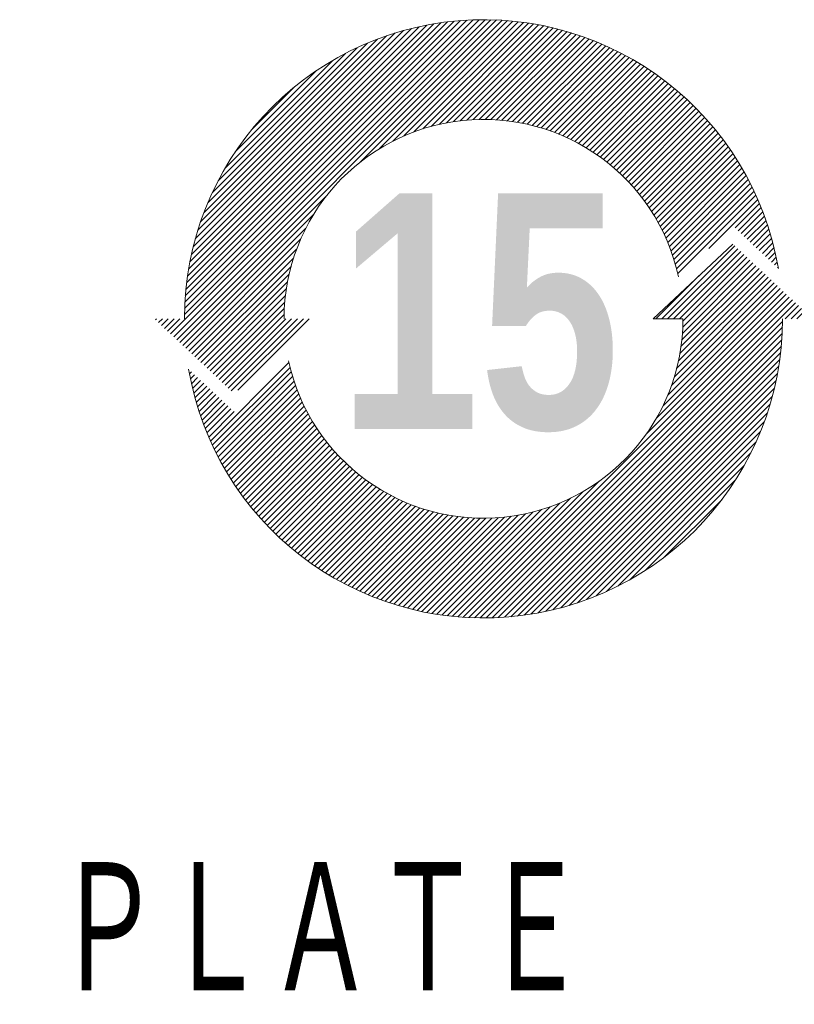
# Model space of a CAD drawing. Header units: millimetres. Extents: x 0 to 1071, y 0 to 742.
# Tile 79 of 130: x 146 to 193, y 596 to 656. Entities that reach past the tile are written whole.
import ezdxf

# ---------------------------------------------------------------- set-up
doc = ezdxf.new("R2010")
doc.units = ezdxf.units.MM
doc.header["$LTSCALE"] = 0.454724
doc.layers.add('NoLayerName_001', color=7, linetype='Continuous')
doc.styles.get("Standard").update_dxf_attribs({"font": 'txt', "bigfont": 'extfont2'})

# ---------------------------------------------------------------- blocks, each defined once
blk = doc.blocks.new('*X162')
at = {"color": 3, "linetype": 'Continuous', "lineweight": 13}
for p, q in [((0.365, 1.369), (7.931, 8.934)), ((0.438, 1.3), (8.07, 8.932)), ((0.511, 1.232), (8.207, 8.928)), ((0.696, 1.841), (7.788, 8.933)), ((0.699, 1.986), (7.643, 8.93)), ((0.706, 2.134), (7.495, 8.923)), ((0.716, 2.285), (7.344, 8.913)), ((0.73, 2.44), (7.189, 8.9)), ((0.747, 2.599), (7.03, 8.882)), ((0.769, 2.762), (6.867, 8.861)), ((0.795, 2.93), (6.699, 8.834)), ((0.826, 3.103), (6.527, 8.803)), ((4.929, 5.508), (8.341, 8.92)), ((5.392, 5.83), (8.473, 8.911)), ((5.713, 6.01), (8.603, 8.899)), ((5.981, 6.136), (8.731, 8.886)), ((6.218, 6.232), (8.856, 8.87)), ((6.434, 6.307), (8.98, 8.852)), ((6.635, 6.366), (9.102, 8.832)), ((6.824, 6.413), (9.222, 8.811)), ((7.003, 6.451), (9.34, 8.788)), ((0.863, 3.281), (6.348, 8.766)), ((0.906, 3.465), (6.164, 8.723)), ((0.956, 3.657), (5.972, 8.673)), ((1.015, 3.857), (5.772, 8.614)), ((1.083, 4.067), (5.562, 8.546)), ((7.173, 6.48), (9.456, 8.763)), ((7.337, 6.502), (9.571, 8.736)), ((7.494, 6.517), (9.685, 8.708)), ((7.645, 6.528), (9.796, 8.679)), ((7.792, 6.533), (9.907, 8.648)), ((7.935, 6.534), (10.015, 8.615)), ((8.073, 6.531), (10.123, 8.581)), ((8.207, 6.524), (10.229, 8.545)), ((1.163, 4.288), (5.341, 8.466)), ((1.257, 4.524), (5.106, 8.372)), ((8.339, 6.514), (10.334, 8.509)), ((8.466, 6.5), (10.437, 8.471)), ((8.591, 6.484), (10.539, 8.431)), ((8.713, 6.464), (10.64, 8.391)), ((8.832, 6.442), (10.739, 8.349)), ((8.949, 6.417), (10.837, 8.306)), ((1.37, 4.777), (4.852, 8.26)), ((1.507, 5.056), (4.573, 8.122)), ((9.063, 6.39), (10.935, 8.261)), ((9.175, 6.36), (11.03, 8.216)), ((9.285, 6.329), (11.125, 8.169)), ((9.392, 6.295), (11.219, 8.121)), ((9.498, 6.259), (11.311, 8.072)), ((1.682, 5.372), (4.257, 7.948)), ((9.601, 6.221), (11.403, 8.022)), ((9.703, 6.181), (11.493, 7.971)), ((9.802, 6.139), (11.582, 7.919)), ((9.9, 6.095), (11.67, 7.865)), ((1.921, 5.753), (3.877, 7.709)), ((9.996, 6.05), (11.757, 7.811)), ((10.09, 6.003), (11.843, 7.755)), ((10.183, 5.954), (11.928, 7.699)), ((10.274, 5.903), (12.012, 7.641)), ((10.363, 5.851), (12.094, 7.583)), ((10.451, 5.797), (12.176, 7.523)), ((10.537, 5.742), (12.257, 7.462)), ((10.621, 5.685), (12.337, 7.401)), ((2.333, 6.306), (3.323, 7.296)), ((10.704, 5.626), (12.416, 7.338)), ((10.785, 5.566), (12.493, 7.274)), ((10.865, 5.505), (12.57, 7.21)), ((10.944, 5.442), (12.646, 7.144)), ((11.02, 5.377), (12.721, 7.078)), ((11.096, 5.311), (12.795, 7.01)), ((11.17, 5.244), (12.867, 6.941)), ((11.242, 5.175), (12.939, 6.872)), ((11.313, 5.104), (13.01, 6.801)), ((11.383, 5.032), (13.08, 6.73)), ((11.451, 4.959), (13.149, 6.657)), ((11.517, 4.884), (13.217, 6.584)), ((11.582, 4.808), (13.284, 6.509)), ((11.646, 4.73), (13.35, 6.434)), ((11.708, 4.65), (13.415, 6.357)), ((11.768, 4.569), (13.479, 6.28)), ((11.827, 4.487), (13.542, 6.201)), ((11.885, 4.403), (13.604, 6.122)), ((11.941, 4.317), (13.665, 6.041)), ((11.995, 4.23), (13.724, 5.96)), ((12.048, 4.142), (13.783, 5.877)), ((12.099, 4.051), (13.841, 5.794)), ((12.148, 3.959), (13.898, 5.709)), ((12.196, 3.866), (13.954, 5.624)), ((12.242, 3.77), (14.009, 5.537)), ((12.286, 3.673), (14.062, 5.449)), ((12.328, 3.574), (14.115, 5.361)), ((12.369, 3.473), (14.167, 5.271)), ((12.408, 3.37), (14.217, 5.18)), ((12.444, 3.265), (14.266, 5.088)), ((12.479, 3.159), (14.315, 4.994)), ((12.511, 3.05), (14.362, 4.9)), ((12.541, 2.938), (14.407, 4.805)), ((0.584, 1.163), (4.121, 4.7)), ((12.569, 2.825), (14.452, 4.708)), ((13.316, 3.43), (14.496, 4.61)), ((13.949, 3.922), (14.538, 4.511)), ((14.022, 3.854), (14.579, 4.41)), ((14.095, 3.785), (14.619, 4.309)), ((0.657, 1.095), (3.799, 4.237)), ((14.168, 3.717), (14.657, 4.206)), ((14.241, 3.648), (14.695, 4.102)), ((0.73, 1.026), (3.619, 3.916)), ((14.314, 3.58), (14.73, 3.996)), ((14.387, 3.511), (14.765, 3.889)), ((0.803, 0.958), (3.493, 3.648)), ((14.46, 3.443), (14.798, 3.781)), ((14.533, 3.375), (14.83, 3.671)), ((14.606, 3.306), (14.86, 3.56)), ((0.876, 0.89), (3.397, 3.411)), ((14.679, 3.238), (14.888, 3.447)), ((14.752, 3.169), (14.915, 3.332)), ((0.949, 0.821), (3.322, 3.195)), ((14.825, 3.101), (14.941, 3.216)), ((14.898, 3.032), (14.964, 3.099)), ((1.022, 0.753), (3.263, 2.994)), ((14.971, 2.964), (14.986, 2.979)), ((1.095, 0.684), (3.216, 2.805)), ((1.168, 0.616), (3.179, 2.627)), ((1.241, 0.547), (3.149, 2.456)), ((1.314, 0.479), (3.127, 2.293)), ((1.387, 0.411), (3.112, 2.135)), ((1.46, 0.342), (3.101, 1.984)), ((0, 1.711), (0.024, 1.734)), ((0.073, 1.642), (0.165, 1.734)), ((0.146, 1.574), (0.306, 1.734)), ((0.219, 1.505), (0.448, 1.734)), ((0.292, 1.437), (0.589, 1.734)), ((1.533, 0.274), (3.096, 1.837)), ((1.606, 0.205), (3.135, 1.734)), ((1.679, 0.137), (3.276, 1.734)), ((1.752, 0.068), (3.418, 1.734)), ((1.825, 0), (3.559, 1.734)), ((1.984, 0.018), (3.7, 1.734))]:
    blk.add_line(p, q, dxfattribs=at)
blk = doc.blocks.new('*X163')
at = {"color": 3, "linetype": 'Continuous', "lineweight": 13}
for p, q in [((11.368, 7.2), (13.124, 8.956)), ((11.509, 7.2), (13.197, 8.887)), ((11.65, 7.2), (13.27, 8.819)), ((11.792, 7.2), (13.343, 8.75)), ((11.864, 6.847), (13.562, 8.545)), ((11.872, 6.998), (13.489, 8.614)), ((11.876, 7.143), (13.416, 8.682)), ((11.803, 6.363), (13.781, 8.34)), ((11.83, 6.531), (13.708, 8.408)), ((11.85, 6.692), (13.635, 8.477)), ((11.226, 7.2), (12.268, 8.241)), ((11.6, 5.594), (14.073, 8.066)), ((11.67, 5.805), (14, 8.135)), ((11.725, 6.001), (13.927, 8.203)), ((11.769, 6.187), (13.854, 8.271)), ((11.238, 4.808), (14.291, 7.861)), ((11.397, 5.108), (14.218, 7.929)), ((11.512, 5.364), (14.145, 7.998)), ((6.722, 0.008), (14.437, 7.724)), ((6.858, 0.003), (14.51, 7.656)), ((6.996, 0), (14.583, 7.587)), ((10.985, 4.413), (14.364, 7.792)), ((14.337, 7.2), (14.656, 7.519)), ((14.479, 7.2), (14.729, 7.45)), ((14.62, 7.2), (14.802, 7.382)), ((7.138, 0), (14.276, 7.139)), ((14.762, 7.2), (14.875, 7.313)), ((14.903, 7.2), (14.948, 7.245)), ((7.282, 0.003), (14.274, 6.995)), ((7.429, 0.008), (14.268, 6.848)), ((7.579, 0.017), (14.259, 6.697)), ((7.733, 0.03), (14.247, 6.543)), ((7.891, 0.046), (14.231, 6.386)), ((8.052, 0.066), (14.21, 6.224)), ((0.505, 4.257), (2.394, 6.146)), ((0.55, 4.16), (2.421, 6.031)), ((8.218, 0.091), (14.186, 6.058)), ((0, 5.873), (0.05, 5.923)), ((0.023, 5.755), (0.123, 5.855)), ((0.048, 5.638), (0.196, 5.787)), ((0.075, 5.523), (0.269, 5.718)), ((0.595, 4.064), (2.451, 5.92)), ((0.642, 3.97), (2.482, 5.81)), ((0.69, 3.876), (2.516, 5.702)), ((8.389, 0.12), (14.156, 5.887)), ((8.566, 0.155), (14.121, 5.711)), ((0.103, 5.41), (0.342, 5.65)), ((0.132, 5.298), (0.415, 5.581)), ((0.163, 5.188), (0.488, 5.513)), ((0.739, 3.783), (2.552, 5.597)), ((0.789, 3.692), (2.59, 5.493)), ((8.748, 0.196), (14.08, 5.528)), ((0.196, 5.079), (0.561, 5.444)), ((0.23, 4.972), (0.634, 5.376)), ((0.266, 4.866), (0.707, 5.308)), ((0.302, 4.761), (0.78, 5.239)), ((0.84, 3.602), (2.63, 5.392)), ((0.892, 3.513), (2.672, 5.292)), ((8.938, 0.244), (14.032, 5.339)), ((0.34, 4.658), (0.853, 5.171)), ((0.38, 4.556), (0.926, 5.102)), ((0.42, 4.455), (0.999, 5.034)), ((0.946, 3.425), (2.716, 5.195)), ((1, 3.338), (2.761, 5.099)), ((1.056, 3.252), (2.808, 5.004)), ((9.135, 0.3), (13.976, 5.142)), ((0.462, 4.355), (1.072, 4.965)), ((1.112, 3.167), (2.857, 4.912)), ((1.17, 3.083), (2.908, 4.821)), ((9.341, 0.365), (13.911, 4.935)), ((1.228, 3), (2.96, 4.732)), ((1.288, 2.918), (3.014, 4.644)), ((1.349, 2.838), (3.069, 4.558)), ((9.559, 0.441), (13.835, 4.718)), ((1.41, 2.758), (3.126, 4.474)), ((1.473, 2.679), (3.185, 4.391)), ((1.537, 2.601), (3.245, 4.309)), ((9.789, 0.53), (13.746, 4.487)), ((1.601, 2.524), (3.306, 4.229)), ((1.667, 2.449), (3.369, 4.151)), ((1.733, 2.374), (3.434, 4.074)), ((10.037, 0.636), (13.64, 4.24)), ((1.801, 2.3), (3.5, 3.999)), ((1.87, 2.227), (3.567, 3.925)), ((1.939, 2.155), (3.636, 3.853)), ((10.307, 0.765), (13.512, 3.97)), ((2.01, 2.085), (3.707, 3.782)), ((2.081, 2.015), (3.779, 3.712)), ((2.154, 1.946), (3.852, 3.644)), ((2.227, 1.878), (3.927, 3.578)), ((10.609, 0.926), (13.351, 3.667)), ((2.302, 1.811), (4.003, 3.513)), ((2.377, 1.745), (4.081, 3.449)), ((2.454, 1.68), (4.161, 3.387)), ((2.531, 1.616), (4.242, 3.326)), ((2.61, 1.553), (4.324, 3.267)), ((2.689, 1.491), (4.408, 3.21)), ((2.77, 1.43), (4.494, 3.154)), ((2.851, 1.37), (4.581, 3.1)), ((6.588, 0.016), (9.864, 3.292)), ((10.964, 1.139), (13.137, 3.313)), ((2.934, 1.311), (4.669, 3.047)), ((3.017, 1.253), (4.76, 2.996)), ((3.102, 1.197), (4.852, 2.947)), ((3.187, 1.141), (4.945, 2.899)), ((3.274, 1.086), (5.041, 2.853)), ((6.328, 0.039), (9.169, 2.88)), ((6.457, 0.026), (9.469, 3.038)), ((3.362, 1.032), (5.138, 2.809)), ((3.45, 0.98), (5.237, 2.766)), ((3.54, 0.928), (5.338, 2.726)), ((3.631, 0.878), (5.441, 2.687)), ((3.723, 0.828), (5.546, 2.651)), ((3.817, 0.78), (5.652, 2.616)), ((6.076, 0.07), (8.683, 2.676)), ((6.201, 0.053), (8.912, 2.765)), ((11.434, 1.468), (12.809, 2.842)), ((3.911, 0.733), (5.761, 2.583)), ((4.006, 0.687), (5.873, 2.553)), ((4.103, 0.642), (5.986, 2.525)), ((4.201, 0.599), (6.102, 2.5)), ((4.3, 0.557), (6.22, 2.477)), ((4.401, 0.516), (6.341, 2.456)), ((4.502, 0.476), (6.465, 2.439)), ((4.605, 0.437), (6.592, 2.424)), ((4.709, 0.4), (6.722, 2.413)), ((4.815, 0.364), (6.856, 2.405)), ((4.922, 0.33), (6.993, 2.4)), ((5.03, 0.297), (7.134, 2.4)), ((5.14, 0.265), (7.279, 2.404)), ((5.251, 0.235), (7.429, 2.413)), ((5.364, 0.206), (7.584, 2.427)), ((5.479, 0.179), (7.746, 2.447)), ((5.595, 0.154), (7.914, 2.473)), ((5.712, 0.13), (8.09, 2.508)), ((5.832, 0.108), (8.275, 2.552)), ((5.953, 0.088), (8.472, 2.607))]:
    blk.add_line(p, q, dxfattribs=at)

msp = doc.modelspace()

# ---------------------------------------------------------------- linework, layer by layer
at = {"layer": 'NoLayerName_001', "color": 7, "linetype": 'Continuous', "lineweight": 13}
for p in [(189.348186, 642), (189.348186, 642), (189.348186, 642), (189.348186, 642), (186.348186, 637.5), (186.348186, 637.5), (186.348186, 637.5), (186.348186, 637.5)]:
    msp.add_line(p, (184.548186, 637.5), dxfattribs=at)
for radius, start, end in [(18, 9.67128638, 180), (18, 9.67128638, 180), (18, 9.67128638, 180), (18, 9.67128638, 180), (12, 12.17610154, 180), (12, 12.17610154, 180), (12, 12.17610154, 180), (12, 12.17610154, 180), (18, 189.67128638, 0), (18, 189.67128638, 0), (18, 189.67128638, 0), (18, 189.67128638, 0), (12, 192.17610154, 0), (12, 192.17610154, 0), (12, 192.17610154, 0), (12, 192.17610154, 0)]:
    msp.add_arc((174.348186, 637.5), radius, start, end, dxfattribs=at)

# ---------------------------------------------------------------- block references
at = {"layer": 'NoLayerName_001', "xscale": 2.5, "yscale": 2.5, "zscale": 2.5}
for name, p in [('*X162', (154.61092, 633.16433)), ('*X163', (156.65638, 619.500656))]:
    msp.add_blockref(name, p, dxfattribs=at)

# ---------------------------------------------------------------- texts
at = {"layer": 'NoLayerName_001', "color": 190, "lineweight": 25, "insert": (174.09544, 637.864651), "char_height": 14.1791043, "attachment_point": 5, "line_spacing_factor": 1.608}
msp.add_mtext('\\fImpact|b0|c0|p34;\\A1;15', dxfattribs=at)
at = {"layer": 'NoLayerName_001', "color": 3, "linetype": 'Continuous', "lineweight": 13, "insert": (180.625001, 596.250002), "char_height": 8.75, "attachment_point": 9, "line_spacing_factor": 0.6}
msp.add_mtext('\\A1;\\W0.6667;ＮＡＭＥ\u3000ＰＬＡＴＥ', dxfattribs=at)

doc.saveas('drawing.dxf')
